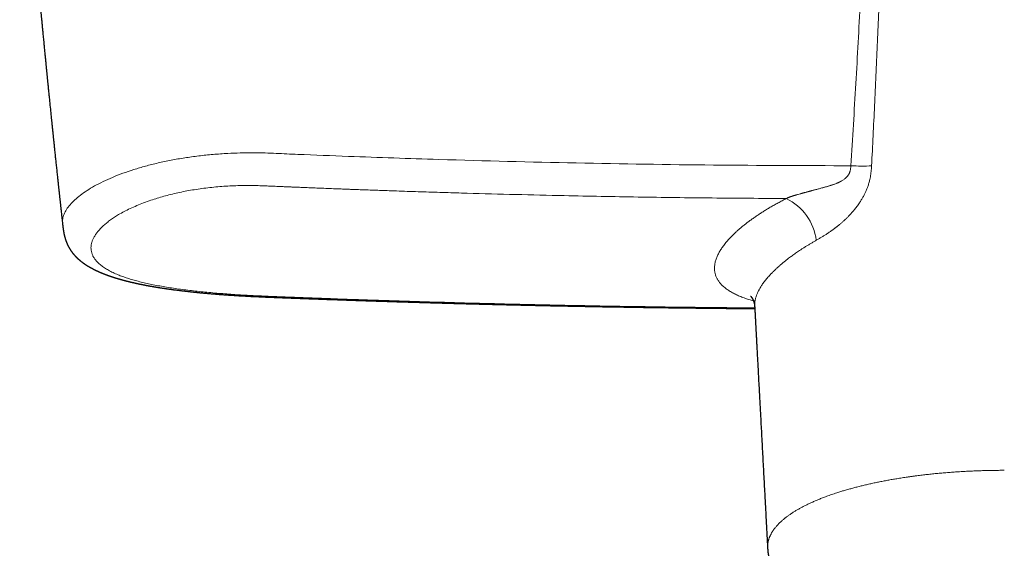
# Model space of a CAD drawing. Header units: millimetres. Extents: x 8 to 965, y 12 to 534.
# Tile 17 of 56: x 399 to 496, y 188 to 240. Entities that reach past the tile are written whole.
import ezdxf

# ---------------------------------------------------------------- set-up
doc = ezdxf.new("R2010")
doc.units = ezdxf.units.MM

msp = doc.modelspace()

# ---------------------------------------------------------------- linework, layer by layer
at = {"color": 252, "linetype": 'Continuous', "lineweight": 0}
for centre, radius, start, end in [((482.173, 243.498), 17.859, 266.35639, 272.91856), ((472.328, 217.64), 5.355, 7.47725, 63.83833)]:
    msp.add_arc(centre, radius, start, end, dxfattribs=at)
for points, knots in [([(482.796, 266.06), (482.744, 263.374), (482.638, 258.003), (482.348, 249.934), (481.979, 241.856), (481.541, 233.771), (481.206, 228.373), (481.038, 225.674)], [0, 0, 0, 0, 0.200035, 0.400028, 0.60001, 0.799997, 1, 1, 1, 1]), ([(484.448, 266.055), (484.439, 265.212), (484.42, 263.526), (484.379, 260.996), (484.331, 258.466), (484.273, 255.935), (484.208, 253.419), (484.136, 250.917), (484.057, 248.43), (483.972, 245.942), (483.874, 243.295), (483.764, 240.49), (483.64, 237.526), (483.509, 234.561), (483.372, 231.596), (483.23, 228.629), (483.132, 226.651), (483.082, 225.661)], [0, 0, 0, 0, 0.062774, 0.125538, 0.188292, 0.251037, 0.313774, 0.375385, 0.436989, 0.498587, 0.56018, 0.633498, 0.706811, 0.780117, 0.853417, 0.926711, 1, 1, 1, 1]), ([(403.464, 219.923), (403.458, 219.947), (403.423, 220.115), (403.462, 220.441), (403.586, 220.897), (403.829, 221.363), (404.178, 221.834), (404.636, 222.306), (405.193, 222.773), (405.844, 223.233), (406.589, 223.682), (407.431, 224.117), (408.364, 224.535), (409.375, 224.931), (410.458, 225.301), (411.615, 225.642), (412.844, 225.95), (414.133, 226.223), (415.47, 226.456), (416.848, 226.646), (418.266, 226.792), (419.638, 226.887), (420.949, 226.938), (422.175, 226.955), (423.357, 226.935), (424.474, 226.886), (425.542, 226.839), (427.909, 226.739), (432.895, 226.544), (442.032, 226.23), (454.011, 225.926), (467.523, 225.712), (476.533, 225.687), (481.038, 225.674)], [0, 0, 0, 0, 0.002807, 0.019288, 0.035873, 0.052508, 0.069168, 0.085838, 0.102461, 0.118972, 0.135427, 0.151966, 0.168604, 0.185192, 0.201645, 0.218102, 0.234706, 0.251362, 0.267895, 0.284334, 0.300855, 0.317453, 0.331318, 0.345174, 0.358586, 0.370759, 0.382507, 0.394255, 0.449831, 0.549045, 0.699367, 0.849688, 1, 1, 1, 1]), ([(481.038, 225.674), (481.035, 225.635), (481.03, 225.561), (481.019, 225.453), (481.006, 225.355), (480.99, 225.264), (480.975, 225.194), (480.962, 225.145), (480.953, 225.115), (480.944, 225.085), (480.933, 225.05), (480.919, 225.008), (480.902, 224.965), (480.884, 224.923), (480.868, 224.888), (480.853, 224.859), (480.842, 224.837), (480.83, 224.817), (480.817, 224.794), (480.794, 224.757), (480.756, 224.701), (480.709, 224.641), (480.662, 224.587), (480.621, 224.544), (480.577, 224.5), (480.529, 224.457), (480.461, 224.399), (480.368, 224.328), (480.251, 224.251), (480.165, 224.2), (480.117, 224.173), (480.105, 224.167), (480.093, 224.16), (480.08, 224.153), (480.068, 224.146), (480.055, 224.14), (480.042, 224.133), (480.024, 224.123), (479.997, 224.11), (479.958, 224.09), (479.908, 224.065), (479.847, 224.036), (479.794, 224.012), (479.753, 223.994), (479.726, 223.982), (479.699, 223.97), (479.67, 223.958), (479.639, 223.945), (479.609, 223.933), (479.55, 223.909), (479.471, 223.878), (479.372, 223.841), (479.282, 223.809), (479.194, 223.779), (479.111, 223.752), (479.029, 223.726), (478.944, 223.699), (478.85, 223.671), (478.748, 223.641), (478.644, 223.61), (478.538, 223.58), (478.434, 223.551), (478.338, 223.524), (478.273, 223.506), (478.238, 223.496), (478.228, 223.493), (478.218, 223.49), (478.207, 223.487), (478.197, 223.485), (478.131, 223.466), (478.012, 223.433), (477.843, 223.388), (477.684, 223.345), (477.536, 223.306), (477.4, 223.27), (477.275, 223.237), (477.162, 223.207), (477.059, 223.18), (476.974, 223.157), (476.904, 223.138), (476.849, 223.124), (476.795, 223.109), (476.758, 223.099), (476.735, 223.093), (476.73, 223.092), (476.724, 223.09), (476.719, 223.089), (476.714, 223.087), (476.704, 223.085), (476.658, 223.073), (476.582, 223.052), (476.484, 223.025), (476.399, 223.002), (476.327, 222.982), (476.271, 222.967), (476.229, 222.956), (476.2, 222.948), (476.179, 222.942), (476.161, 222.937), (476.141, 222.931), (476.116, 222.925), (476.092, 222.918), (476.002, 222.893), (475.879, 222.86), (475.759, 222.826), (475.705, 222.811), (475.686, 222.805), (475.666, 222.8), (475.648, 222.795), (475.623, 222.788), (475.589, 222.778), (475.543, 222.764), (475.495, 222.75), (475.447, 222.735), (475.399, 222.72), (475.353, 222.706), (475.311, 222.692), (475.273, 222.68), (475.236, 222.667), (475.195, 222.653), (475.153, 222.639), (475.112, 222.624), (475.074, 222.611), (475.031, 222.594), (474.977, 222.574), (474.912, 222.548), (474.842, 222.518), (474.766, 222.484), (474.716, 222.459), (474.689, 222.446)], [0, 0, 0, 0, 0.015115, 0.028971, 0.041708, 0.053467, 0.064397, 0.069257, 0.073014, 0.076518, 0.081165, 0.086893, 0.093657, 0.098789, 0.104398, 0.108347, 0.110903, 0.113845, 0.117177, 0.120889, 0.130745, 0.142618, 0.149994, 0.157615, 0.165495, 0.173646, 0.18208, 0.199469, 0.218059, 0.235502, 0.237273, 0.239054, 0.240846, 0.242648, 0.244462, 0.246285, 0.24812, 0.249965, 0.254075, 0.259645, 0.266705, 0.275291, 0.285447, 0.288971, 0.292657, 0.296505, 0.300518, 0.304698, 0.309045, 0.313125, 0.328925, 0.341463, 0.353721, 0.36568, 0.37693, 0.387292, 0.398734, 0.411267, 0.4249, 0.439474, 0.453149, 0.4674, 0.480808, 0.491895, 0.493296, 0.494687, 0.496065, 0.497432, 0.498787, 0.50013, 0.52403, 0.546628, 0.567878, 0.587745, 0.606198, 0.622923, 0.638244, 0.652146, 0.664619, 0.672995, 0.680566, 0.68733, 0.695021, 0.695796, 0.696553, 0.697293, 0.698015, 0.698719, 0.699405, 0.702131, 0.717365, 0.73087, 0.742641, 0.752667, 0.760939, 0.766021, 0.770092, 0.773147, 0.774519, 0.777951, 0.781386, 0.784826, 0.788269, 0.819205, 0.836696, 0.839457, 0.842221, 0.844988, 0.847759, 0.850186, 0.855631, 0.862356, 0.870377, 0.87672, 0.88371, 0.89136, 0.897369, 0.902928, 0.908518, 0.914143, 0.921936, 0.928131, 0.933622, 0.93964, 0.949184, 0.959899, 0.971864, 0.985185, 1, 1, 1, 1]), ([(483.082, 225.661), (483.077, 225.567), (483.066, 225.38), (483.038, 225.104), (483.003, 224.835), (482.959, 224.573), (482.912, 224.341), (482.864, 224.139), (482.817, 223.965), (482.767, 223.795), (482.712, 223.628), (482.653, 223.465), (482.59, 223.306), (482.524, 223.153), (482.456, 223.006), (482.386, 222.864), (482.312, 222.722), (482.235, 222.581), (482.154, 222.441), (482.07, 222.302), (481.982, 222.163), (481.879, 222.006), (481.759, 221.833), (481.621, 221.645), (481.507, 221.498), (481.42, 221.389), (481.361, 221.317), (481.302, 221.245), (481.242, 221.174), (481.181, 221.104), (481.082, 220.991), (480.943, 220.839), (480.763, 220.651), (480.578, 220.467), (480.388, 220.288), (480.187, 220.106), (479.976, 219.924), (479.811, 219.789), (479.703, 219.703), (479.652, 219.663), (479.601, 219.623), (479.55, 219.583), (479.498, 219.544), (479.446, 219.505), (479.332, 219.419), (479.154, 219.29), (478.911, 219.12), (478.663, 218.955), (478.411, 218.794), (478.155, 218.637), (477.896, 218.483), (477.725, 218.386), (477.638, 218.336)], [0, 0, 0, 0, 0.027834, 0.054926, 0.081318, 0.107053, 0.132179, 0.149781, 0.167118, 0.184209, 0.201075, 0.217739, 0.234222, 0.250549, 0.265729, 0.281014, 0.29642, 0.311958, 0.327641, 0.343481, 0.35949, 0.375679, 0.398502, 0.421552, 0.444856, 0.454087, 0.463363, 0.472686, 0.482057, 0.491477, 0.500948, 0.527493, 0.554295, 0.581384, 0.608789, 0.636538, 0.667492, 0.698928, 0.706055, 0.713208, 0.720388, 0.727594, 0.734828, 0.74209, 0.749379, 0.782836, 0.817039, 0.852012, 0.887777, 0.924352, 0.961756, 1, 1, 1, 1]), ([(474.689, 222.446), (472.255, 222.461), (467.392, 222.491), (460.107, 222.588), (453.66, 222.708), (448.049, 222.838), (444.503, 222.933), (442.195, 223.001), (441.123, 223.033), (440.052, 223.066), (438.981, 223.1), (437.911, 223.134), (436.841, 223.17), (435.634, 223.211), (434.274, 223.259), (433.154, 223.3), (432.412, 223.327), (432.061, 223.34), (431.707, 223.353), (431.351, 223.367), (430.968, 223.381), (430.554, 223.397), (430.008, 223.418), (429.372, 223.443), (428.669, 223.471), (428.015, 223.497), (427.43, 223.521), (426.912, 223.542), (426.559, 223.557), (426.332, 223.566), (426.222, 223.571), (426.114, 223.575), (426.009, 223.58), (425.907, 223.584), (425.795, 223.589), (425.66, 223.594), (425.485, 223.602), (425.268, 223.611), (425.008, 223.622), (424.711, 223.635), (424.402, 223.649), (424.072, 223.663), (423.749, 223.677), (423.44, 223.69), (423.158, 223.701), (422.868, 223.712), (422.552, 223.72), (422.22, 223.726), (421.891, 223.73), (421.564, 223.73), (421.239, 223.727), (420.754, 223.718), (420.111, 223.696), (419.313, 223.65), (418.523, 223.586), (417.745, 223.504), (416.981, 223.405), (416.235, 223.29), (415.505, 223.159), (414.792, 223.011), (414.097, 222.847), (413.424, 222.669), (412.773, 222.479), (412.104, 222.262), (411.424, 222.019), (410.744, 221.746), (410.106, 221.462), (409.512, 221.166), (408.997, 220.879), (408.55, 220.602), (408.164, 220.336), (407.811, 220.065), (407.492, 219.791), (407.208, 219.516), (406.959, 219.238), (406.745, 218.961), (406.569, 218.685), (406.431, 218.41), (406.33, 218.138), (406.268, 217.87), (406.246, 217.606), (406.263, 217.347), (406.319, 217.093), (406.414, 216.845), (406.547, 216.603), (406.717, 216.368), (406.938, 216.125), (407.219, 215.875), (407.567, 215.623), (407.967, 215.381), (408.415, 215.151), (408.884, 214.946), (409.363, 214.762), (409.846, 214.597), (410.359, 214.44), (410.902, 214.292), (411.473, 214.151), (412.071, 214.019), (412.695, 213.893), (413.343, 213.775), (414.014, 213.664), (414.707, 213.561), (415.419, 213.464), (416.15, 213.374), (416.897, 213.29), (417.658, 213.213), (418.43, 213.142), (419.213, 213.077), (420.007, 213.018), (420.758, 212.968), (421.452, 212.926), (421.971, 212.898), (422.372, 212.878), (422.587, 212.868), (422.734, 212.861), (422.805, 212.858), (422.878, 212.855), (422.951, 212.851), (423.025, 212.848), (423.101, 212.845), (423.211, 212.84), (423.368, 212.833), (423.586, 212.824), (423.843, 212.813), (424.162, 212.8), (424.549, 212.785), (425.008, 212.767), (425.38, 212.752), (425.626, 212.743), (425.71, 212.74), (425.758, 212.738), (425.798, 212.736), (425.876, 212.733), (426.005, 212.728), (426.184, 212.722), (426.395, 212.713), (426.635, 212.704), (426.845, 212.696), (427.006, 212.69), (427.104, 212.687), (427.192, 212.683), (427.278, 212.68), (427.452, 212.674), (427.701, 212.664), (428, 212.653), (428.259, 212.643), (428.49, 212.635), (428.673, 212.628), (428.809, 212.623), (428.898, 212.62), (428.988, 212.616), (429.077, 212.613), (429.153, 212.61), (429.217, 212.608), (429.279, 212.605), (429.359, 212.602), (429.461, 212.599), (429.586, 212.594), (429.733, 212.589), (429.903, 212.583), (430.091, 212.576), (430.534, 212.56), (431.218, 212.536), (432.134, 212.504), (433.031, 212.474), (433.909, 212.444), (434.766, 212.416), (437.964, 212.313), (443.509, 212.15), (451.408, 211.961), (459.305, 211.816), (466.03, 211.722), (470.121, 211.693), (471.581, 211.683)], [0, 0, 0, 0, 0.047297, 0.094486, 0.141569, 0.172586, 0.203557, 0.210503, 0.217447, 0.224389, 0.231328, 0.238265, 0.2452, 0.252133, 0.26174, 0.271641, 0.273904, 0.276181, 0.278474, 0.280781, 0.283103, 0.285916, 0.288843, 0.293718, 0.298277, 0.302521, 0.306449, 0.309644, 0.312595, 0.313327, 0.314043, 0.314742, 0.315424, 0.316089, 0.316738, 0.317592, 0.318723, 0.320131, 0.321816, 0.323778, 0.325908, 0.327839, 0.330191, 0.332195, 0.333849, 0.335672, 0.33784, 0.339995, 0.342137, 0.344268, 0.346389, 0.348499, 0.353783, 0.35908, 0.364401, 0.369713, 0.375014, 0.380316, 0.385595, 0.390911, 0.396276, 0.401608, 0.406958, 0.41234, 0.418783, 0.425226, 0.431688, 0.438128, 0.444544, 0.449894, 0.455278, 0.460706, 0.466133, 0.471571, 0.47703, 0.482508, 0.487974, 0.493436, 0.498938, 0.504405, 0.509848, 0.515293, 0.520741, 0.526206, 0.53164, 0.537069, 0.542505, 0.549014, 0.555504, 0.562004, 0.568484, 0.574941, 0.580315, 0.585689, 0.591076, 0.59644, 0.601796, 0.607154, 0.612514, 0.617855, 0.62319, 0.628548, 0.63388, 0.639198, 0.644532, 0.649835, 0.655121, 0.660401, 0.665689, 0.670996, 0.675257, 0.679327, 0.681129, 0.68307, 0.683525, 0.683987, 0.684456, 0.684932, 0.685415, 0.685905, 0.686403, 0.687553, 0.688963, 0.690633, 0.692562, 0.695173, 0.698146, 0.701481, 0.702422, 0.702933, 0.703104, 0.70336, 0.703701, 0.704619, 0.705866, 0.707182, 0.708734, 0.710522, 0.711272, 0.711856, 0.712428, 0.712986, 0.713532, 0.715809, 0.717828, 0.719351, 0.720838, 0.722321, 0.722903, 0.723484, 0.724065, 0.724645, 0.725224, 0.725531, 0.725902, 0.72642, 0.727083, 0.727892, 0.728848, 0.72995, 0.731198, 0.73249, 0.738559, 0.744499, 0.750312, 0.755997, 0.761554, 0.766983, 0.818167, 0.869336, 0.920493, 0.971642, 1, 1, 1, 1]), ([(474.689, 222.446), (474.551, 222.374), (474.275, 222.232), (473.874, 222.016), (473.485, 221.799), (473.107, 221.581), (472.743, 221.363), (472.393, 221.146), (472.057, 220.93), (471.731, 220.712), (471.414, 220.492), (471.106, 220.27), (470.809, 220.046), (470.523, 219.822), (470.25, 219.597), (469.99, 219.373), (469.741, 219.15), (469.518, 218.939), (469.319, 218.741), (469.141, 218.556), (468.973, 218.372), (468.815, 218.19), (468.666, 218.009), (468.53, 217.833), (468.406, 217.662), (468.293, 217.495), (468.188, 217.33), (468.092, 217.166), (468.001, 216.997), (467.917, 216.823), (467.841, 216.645), (467.776, 216.47), (467.722, 216.297), (467.68, 216.126), (467.648, 215.957), (467.628, 215.791), (467.619, 215.63), (467.621, 215.474), (467.633, 215.323), (467.655, 215.175), (467.687, 215.03), (467.73, 214.887), (467.782, 214.749), (467.843, 214.617), (467.911, 214.489), (467.989, 214.364), (468.075, 214.241), (468.173, 214.117), (468.285, 213.991), (468.411, 213.864), (468.547, 213.741), (468.694, 213.62), (468.852, 213.503), (469.021, 213.388), (469.2, 213.277), (469.386, 213.17), (469.578, 213.069), (469.776, 212.972), (469.983, 212.878), (470.198, 212.787), (470.422, 212.7), (470.651, 212.616), (470.882, 212.537), (471.118, 212.462), (471.311, 212.403), (471.427, 212.371), (471.46, 212.361)], [0, 0, 0, 0, 0.018224, 0.036377, 0.054466, 0.072502, 0.090491, 0.108123, 0.125727, 0.143312, 0.16101, 0.179053, 0.197084, 0.215112, 0.233147, 0.251198, 0.269273, 0.287382, 0.30255, 0.317673, 0.332755, 0.347803, 0.362821, 0.377816, 0.391937, 0.406047, 0.42015, 0.434273, 0.448461, 0.46427, 0.480059, 0.495835, 0.511603, 0.527372, 0.543147, 0.558935, 0.574743, 0.589742, 0.604733, 0.619721, 0.634712, 0.649712, 0.664728, 0.678905, 0.693105, 0.707334, 0.72156, 0.735666, 0.7514, 0.767131, 0.782867, 0.798613, 0.814375, 0.830161, 0.845976, 0.861826, 0.876866, 0.891888, 0.906899, 0.921903, 0.936905, 0.951912, 0.966069, 0.980238, 0.994424, 1, 1, 1, 1]), ([(477.638, 218.336), (477.543, 218.283), (477.357, 218.177), (477.086, 218.019), (476.827, 217.862), (476.578, 217.709), (476.339, 217.557), (476.111, 217.409), (475.898, 217.267), (475.7, 217.132), (475.516, 217.003), (475.339, 216.877), (475.168, 216.751), (474.997, 216.624), (474.797, 216.471), (474.571, 216.293), (474.324, 216.09), (474.084, 215.886), (473.861, 215.687), (473.654, 215.496), (473.514, 215.362), (473.427, 215.276), (473.391, 215.24), (473.355, 215.203), (473.319, 215.167), (473.283, 215.13), (473.248, 215.094), (473.213, 215.057), (473.138, 214.979), (473.026, 214.858), (472.88, 214.694), (472.741, 214.53), (472.607, 214.364), (472.479, 214.197), (472.363, 214.037), (472.258, 213.882), (472.163, 213.734), (472.097, 213.623), (472.054, 213.547), (472.032, 213.508), (472.01, 213.469), (471.991, 213.433), (471.968, 213.39), (471.942, 213.339), (471.904, 213.262), (471.86, 213.168), (471.811, 213.057), (471.766, 212.944), (471.724, 212.828), (471.686, 212.71), (471.653, 212.591), (471.625, 212.474), (471.603, 212.357), (471.586, 212.239), (471.574, 212.12), (471.569, 212.001), (471.569, 211.908), (471.572, 211.856), (471.573, 211.843)], [0, 0, 0, 0, 0.024191, 0.047903, 0.071137, 0.09389, 0.116164, 0.137958, 0.159273, 0.178391, 0.197107, 0.215422, 0.233338, 0.251616, 0.270769, 0.299737, 0.329056, 0.358738, 0.388775, 0.415494, 0.442474, 0.447804, 0.453143, 0.458493, 0.463851, 0.46922, 0.474598, 0.479985, 0.485382, 0.50939, 0.533736, 0.558415, 0.583419, 0.608743, 0.63438, 0.657193, 0.680238, 0.703509, 0.70969, 0.715886, 0.722097, 0.728305, 0.733159, 0.742851, 0.752748, 0.770269, 0.788393, 0.807113, 0.826421, 0.846312, 0.866778, 0.886592, 0.906903, 0.927703, 0.948983, 0.970736, 0.992508, 1, 1, 1, 1]), ([(472.848, 188.007), (472.848, 188.015), (472.846, 188.041), (472.845, 188.077), (472.844, 188.106), (472.844, 188.117), (472.844, 188.12), (472.844, 188.123), (472.844, 188.127), (472.844, 188.13), (472.844, 188.143), (472.844, 188.165), (472.845, 188.2), (472.846, 188.238), (472.848, 188.28), (472.851, 188.325), (472.855, 188.375), (472.861, 188.428), (472.868, 188.483), (472.877, 188.541), (472.888, 188.602), (472.901, 188.665), (472.917, 188.733), (472.935, 188.803), (472.956, 188.878), (472.981, 188.955), (473.011, 189.038), (473.045, 189.125), (473.084, 189.218), (473.13, 189.315), (473.181, 189.415), (473.239, 189.52), (473.3, 189.622), (473.365, 189.723), (473.433, 189.822), (473.507, 189.923), (473.588, 190.028), (473.676, 190.135), (473.772, 190.244), (473.877, 190.358), (473.991, 190.475), (474.116, 190.596), (474.235, 190.704), (474.346, 190.801), (474.441, 190.881), (474.52, 190.945), (474.567, 190.983), (474.585, 190.997), (474.592, 191.002), (474.598, 191.008), (474.605, 191.013), (474.68, 191.072), (474.828, 191.184), (475.06, 191.349), (475.305, 191.512), (475.564, 191.675), (475.834, 191.835), (476.116, 191.993), (476.409, 192.148), (476.715, 192.302), (477.033, 192.454), (477.364, 192.603), (477.707, 192.751), (478.063, 192.896), (478.384, 193.021), (478.668, 193.127), (478.909, 193.214), (479.155, 193.3), (479.405, 193.385), (479.699, 193.482), (480.039, 193.59), (480.427, 193.708), (480.824, 193.822), (481.228, 193.934), (481.637, 194.042), (482.05, 194.146), (482.467, 194.246), (482.891, 194.343), (483.322, 194.438), (483.762, 194.53), (484.21, 194.618), (484.662, 194.704), (485.119, 194.785), (485.595, 194.866), (486.09, 194.946), (486.473, 195.003), (486.723, 195.04), (486.839, 195.056), (486.956, 195.073), (487.072, 195.089), (487.189, 195.105), (487.306, 195.12), (487.55, 195.153), (487.924, 195.2), (488.434, 195.261), (488.951, 195.318), (489.476, 195.371), (490.005, 195.42), (490.537, 195.465), (491.072, 195.506), (491.612, 195.542), (492.161, 195.575), (492.717, 195.604), (493.282, 195.629), (493.85, 195.65), (494.421, 195.665), (494.993, 195.677), (495.568, 195.684), (495.951, 195.685), (496.143, 195.685)], [0, 0, 0, 0, 0.001794, 0.006669, 0.008809, 0.009089, 0.009369, 0.009649, 0.009929, 0.010208, 0.010488, 0.013057, 0.015932, 0.019115, 0.022608, 0.026414, 0.030534, 0.03497, 0.039725, 0.044492, 0.049546, 0.054889, 0.060524, 0.066454, 0.07268, 0.079206, 0.086034, 0.093515, 0.101334, 0.109495, 0.118002, 0.126857, 0.136064, 0.144238, 0.152676, 0.16138, 0.17035, 0.17959, 0.189102, 0.198887, 0.209219, 0.219843, 0.23076, 0.238126, 0.245622, 0.252325, 0.255306, 0.255776, 0.256247, 0.256718, 0.257189, 0.257662, 0.272661, 0.287748, 0.302917, 0.318166, 0.333489, 0.348609, 0.363797, 0.379047, 0.394355, 0.409719, 0.425132, 0.440591, 0.456092, 0.465854, 0.47563, 0.485418, 0.495216, 0.505025, 0.519399, 0.533769, 0.548134, 0.562487, 0.576827, 0.590893, 0.604939, 0.618961, 0.632955, 0.647172, 0.661354, 0.675497, 0.689597, 0.703652, 0.719056, 0.734397, 0.737832, 0.741263, 0.744691, 0.748115, 0.751536, 0.754953, 0.758366, 0.77291, 0.787567, 0.802331, 0.817195, 0.832153, 0.846928, 0.861781, 0.876704, 0.891692, 0.907044, 0.922449, 0.937899, 0.953386, 0.968904, 0.984444, 1, 1, 1, 1])]:
    msp.add_open_spline(points, degree=3, knots=knots, dxfattribs=at)
at = {"color": 7, "linetype": 'Continuous', "lineweight": 30}
for points, knots in [([(399.236, 265.299), (399.243, 265.211), (399.265, 264.921), (399.302, 264.433), (399.347, 263.841), (399.392, 263.259), (399.436, 262.687), (399.481, 262.108), (399.527, 261.522), (399.574, 260.929), (399.62, 260.35), (399.665, 259.783), (399.71, 259.228), (399.753, 258.687), (399.796, 258.158), (399.838, 257.642), (399.879, 257.138), (399.919, 256.65), (399.958, 256.178), (399.996, 255.721), (400.033, 255.276), (400.069, 254.841), (400.105, 254.415), (400.14, 254), (400.174, 253.598), (400.207, 253.208), (400.239, 252.833), (400.27, 252.473), (400.299, 252.127), (400.328, 251.792), (400.356, 251.468), (400.383, 251.153), (400.41, 250.849), (400.435, 250.557), (400.459, 250.277), (400.483, 250.01), (400.505, 249.755), (400.526, 249.512), (400.546, 249.282), (400.566, 249.065), (400.584, 248.859), (400.601, 248.66), (400.617, 248.487), (400.63, 248.334), (400.642, 248.203), (400.654, 248.069), (400.666, 247.931), (400.679, 247.785), (400.693, 247.629), (400.708, 247.462), (400.724, 247.285), (400.74, 247.101), (400.757, 246.909), (400.775, 246.71), (400.795, 246.49), (400.817, 246.25), (400.84, 245.991), (400.864, 245.73), (400.889, 245.445), (400.917, 245.137), (400.947, 244.808), (400.977, 244.483), (401.007, 244.161), (401.036, 243.84), (401.066, 243.515), (401.098, 243.17), (401.132, 242.805), (401.168, 242.419), (401.205, 242.023), (401.243, 241.616), (401.28, 241.225), (401.315, 240.85), (401.349, 240.492), (401.383, 240.127), (401.419, 239.755), (401.455, 239.376), (401.492, 238.991), (401.526, 238.634), (401.557, 238.311), (401.584, 238.028), (401.61, 237.758), (401.635, 237.5), (401.659, 237.255), (401.682, 237.022), (401.703, 236.802), (401.723, 236.594), (401.742, 236.399), (401.76, 236.217), (401.777, 236.047), (401.792, 235.89), (401.806, 235.745), (401.819, 235.621), (401.829, 235.516), (401.838, 235.429), (401.846, 235.347), (401.853, 235.267), (401.862, 235.185), (401.87, 235.098), (401.879, 235.006), (401.889, 234.91), (401.899, 234.807), (401.91, 234.695), (401.922, 234.574), (401.935, 234.443), (401.949, 234.303), (401.964, 234.154), (401.979, 233.996), (401.996, 233.827), (402.014, 233.647), (402.033, 233.456), (402.053, 233.254), (402.074, 233.045), (402.096, 232.831), (402.118, 232.616), (402.158, 232.218), (402.216, 231.638), (402.291, 230.903), (402.345, 230.377), (402.377, 230.063), (402.39, 229.937), (402.402, 229.82), (402.413, 229.707), (402.424, 229.601), (402.435, 229.503), (402.443, 229.417), (402.45, 229.349), (402.456, 229.296), (402.46, 229.253), (402.465, 229.21), (402.47, 229.155), (402.478, 229.084), (402.487, 228.994), (402.498, 228.892), (402.509, 228.777), (402.522, 228.659), (402.534, 228.537), (402.547, 228.413), (402.561, 228.281), (402.575, 228.141), (402.591, 227.995), (402.613, 227.781), (402.642, 227.504), (402.683, 227.106), (402.73, 226.66), (402.782, 226.165), (402.827, 225.746), (402.863, 225.401), (402.892, 225.13), (402.92, 224.868), (402.945, 224.63), (402.968, 224.415), (402.989, 224.222), (403.009, 224.037), (403.028, 223.861), (403.046, 223.694), (403.062, 223.544), (403.076, 223.409), (403.089, 223.29), (403.099, 223.198), (403.106, 223.128), (403.112, 223.074), (403.119, 223.014), (403.126, 222.944), (403.135, 222.863), (403.145, 222.771), (403.156, 222.666), (403.169, 222.551), (403.182, 222.425), (403.197, 222.288), (403.213, 222.144), (403.229, 221.993), (403.246, 221.836), (403.265, 221.668), (403.284, 221.492), (403.305, 221.298), (403.328, 221.086), (403.353, 220.856), (403.38, 220.614), (403.408, 220.36), (403.433, 220.127), (403.45, 219.979), (403.456, 219.92)], [0, 0, 0, 0, 0.005859, 0.019135, 0.032179, 0.044993, 0.057577, 0.069929, 0.083251, 0.096293, 0.109056, 0.121539, 0.133743, 0.145667, 0.157311, 0.168676, 0.179761, 0.190566, 0.200905, 0.210975, 0.220774, 0.230303, 0.239727, 0.248872, 0.257735, 0.266319, 0.274622, 0.282507, 0.290132, 0.297495, 0.304597, 0.311574, 0.31828, 0.324714, 0.330875, 0.336764, 0.342382, 0.347727, 0.352789, 0.35758, 0.362099, 0.366384, 0.370695, 0.373562, 0.376462, 0.379396, 0.382387, 0.385588, 0.389031, 0.392717, 0.396625, 0.400696, 0.404926, 0.409315, 0.413862, 0.419425, 0.425193, 0.430969, 0.43669, 0.444039, 0.451297, 0.458464, 0.46554, 0.47255, 0.479701, 0.487037, 0.49532, 0.503827, 0.512558, 0.521513, 0.530691, 0.538429, 0.54632, 0.554363, 0.562558, 0.570906, 0.579406, 0.588003, 0.594519, 0.600757, 0.606719, 0.612404, 0.617812, 0.622942, 0.627795, 0.632371, 0.636669, 0.640691, 0.644434, 0.647901, 0.65109, 0.654002, 0.656095, 0.658017, 0.659768, 0.661494, 0.663315, 0.665233, 0.667245, 0.669349, 0.671595, 0.67406, 0.676744, 0.679649, 0.682716, 0.685995, 0.689487, 0.69319, 0.697188, 0.701407, 0.705847, 0.710506, 0.715255, 0.720013, 0.72478, 0.741543, 0.758424, 0.773377, 0.776323, 0.779129, 0.781718, 0.784088, 0.786553, 0.788727, 0.790611, 0.792203, 0.793251, 0.794124, 0.795026, 0.796061, 0.797771, 0.799753, 0.802006, 0.80453, 0.807327, 0.809865, 0.812591, 0.815506, 0.81861, 0.821872, 0.825135, 0.832749, 0.840253, 0.851411, 0.862315, 0.872965, 0.879122, 0.885154, 0.89093, 0.896437, 0.900899, 0.905169, 0.909245, 0.913128, 0.916814, 0.920261, 0.923084, 0.925712, 0.928143, 0.929221, 0.930345, 0.931673, 0.933209, 0.934953, 0.937029, 0.939339, 0.941883, 0.94466, 0.947671, 0.950916, 0.954189, 0.95767, 0.961359, 0.965256, 0.969361, 0.974187, 0.979272, 0.984617, 0.99022, 0.996083, 1, 1, 1, 1]), ([(403.456, 219.922), (403.458, 219.906), (403.461, 219.875), (403.466, 219.833), (403.47, 219.796), (403.473, 219.766), (403.476, 219.743), (403.478, 219.724), (403.481, 219.7), (403.484, 219.671), (403.488, 219.638), (403.492, 219.608), (403.496, 219.577), (403.501, 219.542), (403.505, 219.506), (403.51, 219.473), (403.513, 219.448), (403.517, 219.426), (403.52, 219.399), (403.525, 219.367), (403.53, 219.334), (403.535, 219.303), (403.539, 219.275), (403.544, 219.249), (403.547, 219.227), (403.551, 219.204), (403.556, 219.176), (403.562, 219.142), (403.568, 219.11), (403.573, 219.083), (403.578, 219.058), (403.584, 219.03), (403.591, 218.993), (403.6, 218.95), (403.61, 218.906), (403.618, 218.867), (403.626, 218.836), (403.632, 218.809), (403.638, 218.783), (403.646, 218.753), (403.655, 218.718), (403.667, 218.673), (403.68, 218.623), (403.695, 218.572), (403.708, 218.527), (403.72, 218.488), (403.732, 218.45), (403.744, 218.412), (403.757, 218.37), (403.773, 218.324), (403.791, 218.275), (403.809, 218.225), (403.827, 218.178), (403.845, 218.133), (403.862, 218.089), (403.883, 218.038), (403.908, 217.98), (403.937, 217.916), (403.967, 217.853), (403.993, 217.8), (404.015, 217.756), (404.035, 217.719), (404.056, 217.679), (404.079, 217.637), (404.104, 217.592), (404.128, 217.551), (404.149, 217.515), (404.166, 217.487), (404.182, 217.462), (404.197, 217.437), (404.213, 217.412), (404.231, 217.385), (404.25, 217.356), (404.273, 217.322), (404.297, 217.286), (404.323, 217.25), (404.345, 217.219), (404.364, 217.192), (404.382, 217.168), (404.399, 217.145), (404.416, 217.122), (404.438, 217.095), (404.462, 217.064), (404.488, 217.032), (404.512, 217.002), (404.532, 216.978), (404.55, 216.956), (404.567, 216.937), (404.585, 216.915), (404.606, 216.892), (404.627, 216.868), (404.647, 216.846), (404.664, 216.826), (404.68, 216.809), (404.696, 216.792), (404.711, 216.776), (404.728, 216.759), (404.745, 216.74), (404.763, 216.722), (404.779, 216.705), (404.793, 216.691), (404.805, 216.679), (404.817, 216.667), (404.829, 216.656), (404.841, 216.643), (404.856, 216.629), (404.872, 216.613), (404.89, 216.596), (404.907, 216.579), (404.924, 216.564), (404.938, 216.551), (404.953, 216.537), (404.971, 216.52), (404.993, 216.5), (405.017, 216.478), (405.042, 216.457), (405.064, 216.437), (405.082, 216.422), (405.097, 216.408), (405.114, 216.394), (405.133, 216.378), (405.154, 216.36), (405.175, 216.343), (405.192, 216.329), (405.207, 216.317), (405.22, 216.306), (405.236, 216.293), (405.256, 216.277), (405.281, 216.257), (405.305, 216.238), (405.329, 216.22), (405.349, 216.204), (405.369, 216.189), (405.386, 216.177), (405.4, 216.166), (405.415, 216.155), (405.434, 216.141), (405.456, 216.125), (405.478, 216.109), (405.498, 216.094), (405.515, 216.082), (405.53, 216.072), (405.545, 216.061), (405.562, 216.049), (405.581, 216.036), (405.602, 216.021), (405.624, 216.006), (405.645, 215.992), (405.667, 215.977), (405.687, 215.963), (405.706, 215.951), (405.721, 215.941), (405.736, 215.931), (405.753, 215.92), (405.775, 215.906), (405.799, 215.89), (405.827, 215.873), (405.854, 215.856), (405.88, 215.839), (405.904, 215.824), (405.929, 215.809), (405.956, 215.793), (405.988, 215.773), (406.025, 215.751), (406.065, 215.728), (406.1, 215.707), (406.131, 215.69), (406.159, 215.674), (406.187, 215.658), (406.217, 215.641), (406.247, 215.624), (406.278, 215.607), (406.314, 215.588), (406.356, 215.565), (406.401, 215.541), (406.444, 215.519), (406.483, 215.498), (406.522, 215.478), (406.56, 215.459), (406.596, 215.441), (406.629, 215.425), (406.665, 215.407), (406.702, 215.389), (406.739, 215.371), (406.774, 215.355), (406.806, 215.34), (406.836, 215.325), (406.867, 215.311), (406.899, 215.296), (406.935, 215.28), (406.969, 215.265), (406.998, 215.251), (407.022, 215.241), (407.044, 215.231), (407.065, 215.222), (407.087, 215.212), (407.112, 215.201), (407.148, 215.185), (407.191, 215.167), (407.238, 215.147), (407.278, 215.13), (407.313, 215.116), (407.343, 215.103), (407.371, 215.092), (407.398, 215.081), (407.43, 215.068), (407.468, 215.052), (407.513, 215.035), (407.56, 215.016), (407.609, 214.997), (407.658, 214.978), (407.704, 214.96), (407.747, 214.944), (407.786, 214.93), (407.821, 214.917), (407.856, 214.904), (407.894, 214.89), (407.941, 214.873), (407.996, 214.853), (408.055, 214.832), (408.114, 214.812), (408.17, 214.793), (408.224, 214.774), (408.276, 214.757), (408.327, 214.74), (408.379, 214.722), (408.433, 214.705), (408.487, 214.687), (408.536, 214.672), (408.576, 214.659), (408.609, 214.649), (408.636, 214.64), (408.663, 214.632), (408.692, 214.623), (408.725, 214.613), (408.764, 214.601), (408.81, 214.587), (408.865, 214.57), (408.925, 214.553), (408.987, 214.534), (409.046, 214.517), (409.099, 214.502), (409.148, 214.488), (409.194, 214.475), (409.239, 214.463), (409.286, 214.45), (409.335, 214.436), (409.39, 214.421), (409.45, 214.405), (409.509, 214.389), (409.564, 214.374), (409.614, 214.361), (409.656, 214.35), (409.691, 214.341), (409.719, 214.334), (409.746, 214.327), (409.778, 214.319), (409.816, 214.309), (409.856, 214.299), (409.897, 214.289), (409.936, 214.279), (409.976, 214.27), (410.016, 214.26), (410.052, 214.251), (410.085, 214.243), (410.113, 214.236), (410.141, 214.229), (410.171, 214.222), (410.205, 214.214), (410.244, 214.205), (410.287, 214.195), (410.332, 214.184), (410.381, 214.173), (410.431, 214.161), (410.482, 214.15), (410.528, 214.139), (410.57, 214.13), (410.622, 214.118), (410.692, 214.103), (410.779, 214.084), (410.858, 214.067), (410.926, 214.053), (410.98, 214.041), (411.031, 214.03), (411.079, 214.02), (411.129, 214.01), (411.184, 213.999), (411.247, 213.986), (411.316, 213.972), (411.386, 213.958), (411.455, 213.944), (411.518, 213.932), (411.575, 213.921), (411.625, 213.911), (411.674, 213.902), (411.725, 213.892), (411.782, 213.882), (411.857, 213.868), (411.95, 213.851), (412.059, 213.831), (412.172, 213.811), (412.287, 213.79), (412.392, 213.772), (412.484, 213.756), (412.558, 213.744), (412.627, 213.732), (412.686, 213.722), (412.738, 213.714), (412.778, 213.707), (412.809, 213.702), (412.834, 213.698), (412.86, 213.694), (412.892, 213.689), (412.93, 213.683), (412.972, 213.676), (413.016, 213.669), (413.077, 213.659), (413.157, 213.647), (413.256, 213.632), (413.352, 213.617), (413.448, 213.603), (413.542, 213.589), (413.642, 213.574), (413.747, 213.559), (413.858, 213.543), (413.957, 213.529), (414.04, 213.518), (414.103, 213.509), (414.158, 213.501), (414.204, 213.495), (414.242, 213.49), (414.271, 213.486), (414.297, 213.483), (414.325, 213.479), (414.362, 213.474), (414.408, 213.468), (414.462, 213.461), (414.526, 213.452), (414.632, 213.439), (414.78, 213.42), (414.953, 213.398), (415.114, 213.378), (415.262, 213.361), (415.412, 213.343), (415.563, 213.326), (415.713, 213.309), (415.842, 213.294), (415.95, 213.282), (416.039, 213.273), (416.124, 213.263), (416.205, 213.255), (416.282, 213.247), (416.353, 213.239), (416.411, 213.233), (416.455, 213.229), (416.488, 213.225), (416.521, 213.222), (416.558, 213.218), (416.604, 213.213), (416.66, 213.208), (416.729, 213.201), (416.808, 213.193), (416.894, 213.185), (416.98, 213.176), (417.065, 213.168), (417.247, 213.151), (417.523, 213.125), (417.892, 213.092), (418.253, 213.062), (418.538, 213.038), (418.746, 213.022), (418.878, 213.012), (419.003, 213.002), (419.119, 212.994), (419.226, 212.986), (419.323, 212.978), (419.411, 212.972), (419.489, 212.967), (419.556, 212.962), (419.613, 212.958), (419.66, 212.955), (419.697, 212.952), (419.724, 212.95), (419.746, 212.948), (419.775, 212.947), (419.819, 212.944), (419.875, 212.94), (419.937, 212.935), (419.998, 212.931), (420.057, 212.927), (420.145, 212.922), (420.258, 212.914), (420.397, 212.905), (420.531, 212.897), (420.665, 212.889), (420.8, 212.88), (420.935, 212.872), (421.151, 212.86), (421.45, 212.843), (421.808, 212.824), (422.145, 212.807), (422.461, 212.791), (422.779, 212.777), (423.061, 212.764), (423.312, 212.754), (423.535, 212.744), (423.771, 212.735), (424.019, 212.725), (424.265, 212.715), (424.507, 212.706), (424.743, 212.697), (424.99, 212.687), (425.246, 212.677), (425.512, 212.667), (425.806, 212.656), (426.128, 212.643), (426.481, 212.63), (426.847, 212.616), (427.216, 212.602), (427.589, 212.588), (427.964, 212.574), (428.351, 212.56), (428.75, 212.546), (429.161, 212.531), (429.583, 212.516), (430.032, 212.5), (430.509, 212.483), (431.014, 212.465), (431.533, 212.447), (432.066, 212.429), (432.613, 212.41), (433.175, 212.391), (433.751, 212.372), (434.341, 212.353), (434.945, 212.334), (435.56, 212.314), (436.184, 212.294), (436.819, 212.275), (437.468, 212.255), (438.109, 212.235), (438.741, 212.217), (439.365, 212.198), (440, 212.18), (440.646, 212.162), (441.304, 212.143), (441.973, 212.125), (442.653, 212.106), (443.355, 212.088), (444.08, 212.069), (444.829, 212.049), (445.59, 212.03), (446.363, 212.011), (447.149, 211.992), (447.947, 211.973), (448.757, 211.955), (449.58, 211.936), (450.415, 211.918), (451.262, 211.9), (452.122, 211.882), (452.977, 211.865), (453.827, 211.848), (454.672, 211.832), (455.527, 211.816), (456.394, 211.801), (457.289, 211.785), (458.214, 211.77), (459.169, 211.754), (460.136, 211.739), (461.116, 211.725), (462.108, 211.711), (463.092, 211.698), (464.07, 211.685), (465.039, 211.673), (466.019, 211.662), (467.01, 211.651), (468.012, 211.641), (469.025, 211.631), (470.049, 211.622), (470.904, 211.615), (471.417, 211.611), (471.585, 211.61)], [0, 0, 0, 0, 0.000644, 0.001191, 0.001642, 0.002073, 0.002351, 0.002552, 0.002799, 0.003271, 0.003715, 0.004092, 0.004483, 0.004969, 0.005524, 0.005979, 0.006304, 0.006569, 0.006953, 0.007456, 0.007959, 0.008385, 0.00883, 0.009209, 0.009539, 0.009838, 0.010278, 0.01086, 0.011397, 0.011801, 0.012143, 0.012607, 0.013178, 0.013969, 0.014745, 0.015406, 0.01593, 0.016369, 0.016812, 0.017313, 0.017957, 0.018681, 0.019766, 0.020728, 0.021557, 0.022303, 0.023027, 0.023759, 0.024578, 0.025487, 0.026571, 0.027627, 0.02862, 0.029577, 0.03053, 0.03148, 0.032967, 0.034449, 0.035926, 0.037366, 0.03826, 0.039169, 0.040145, 0.041226, 0.042421, 0.043614, 0.044476, 0.045212, 0.045872, 0.046547, 0.047233, 0.047918, 0.048786, 0.049716, 0.05078, 0.051886, 0.052881, 0.053599, 0.054269, 0.054924, 0.05559, 0.056353, 0.057424, 0.058441, 0.059371, 0.060181, 0.060771, 0.061381, 0.06205, 0.062863, 0.06366, 0.064407, 0.065036, 0.06558, 0.06612, 0.066695, 0.067243, 0.067878, 0.068549, 0.069127, 0.069607, 0.069988, 0.070394, 0.070805, 0.071219, 0.071699, 0.072312, 0.072887, 0.073514, 0.074068, 0.074536, 0.074923, 0.07558, 0.076336, 0.07714, 0.077956, 0.078746, 0.079272, 0.079719, 0.080234, 0.080864, 0.0816, 0.082277, 0.082819, 0.083228, 0.083619, 0.084062, 0.084721, 0.085478, 0.086348, 0.08696, 0.087617, 0.08823, 0.088738, 0.089141, 0.089532, 0.090093, 0.090766, 0.091487, 0.092088, 0.092567, 0.092947, 0.093378, 0.093874, 0.094436, 0.09505, 0.095705, 0.096291, 0.096906, 0.097522, 0.098044, 0.098462, 0.098811, 0.099306, 0.099911, 0.100624, 0.10137, 0.102168, 0.10287, 0.103488, 0.104146, 0.104876, 0.105649, 0.106772, 0.107843, 0.10879, 0.109585, 0.110221, 0.110982, 0.111796, 0.112544, 0.113315, 0.114187, 0.115278, 0.116511, 0.11757, 0.118485, 0.119461, 0.120475, 0.121303, 0.122071, 0.12292, 0.123866, 0.124789, 0.125605, 0.126336, 0.12706, 0.127785, 0.128517, 0.129348, 0.130301, 0.130865, 0.131404, 0.131918, 0.132406, 0.132883, 0.133446, 0.134113, 0.135334, 0.136394, 0.137293, 0.138042, 0.138717, 0.139334, 0.139893, 0.140538, 0.141391, 0.142389, 0.143449, 0.144534, 0.145612, 0.146589, 0.147513, 0.148351, 0.14907, 0.149726, 0.150549, 0.15148, 0.152648, 0.153984, 0.155178, 0.156287, 0.15741, 0.158441, 0.159461, 0.160491, 0.161599, 0.162709, 0.16371, 0.164469, 0.165104, 0.165613, 0.166108, 0.166676, 0.167315, 0.168029, 0.168941, 0.169999, 0.171201, 0.172413, 0.173563, 0.174541, 0.175449, 0.176296, 0.177139, 0.177996, 0.178897, 0.179907, 0.181077, 0.182169, 0.183178, 0.184101, 0.184909, 0.185488, 0.185982, 0.186428, 0.18699, 0.187688, 0.188492, 0.189158, 0.189852, 0.190574, 0.191319, 0.191979, 0.192518, 0.193024, 0.193474, 0.194, 0.194602, 0.19528, 0.196033, 0.196859, 0.197681, 0.198565, 0.199481, 0.200289, 0.200969, 0.201616, 0.203011, 0.204523, 0.20608, 0.207014, 0.207954, 0.208814, 0.20957, 0.210401, 0.21128, 0.212336, 0.21353, 0.214702, 0.215832, 0.216913, 0.21781, 0.218611, 0.219356, 0.220184, 0.221105, 0.222121, 0.223819, 0.225569, 0.227359, 0.22919, 0.23106, 0.232306, 0.233499, 0.234559, 0.235486, 0.236281, 0.236944, 0.237354, 0.237701, 0.238103, 0.238594, 0.239175, 0.239835, 0.240511, 0.241196, 0.242656, 0.244151, 0.245708, 0.247053, 0.248472, 0.249967, 0.251538, 0.253183, 0.25489, 0.255946, 0.256875, 0.257678, 0.258356, 0.258906, 0.259331, 0.259638, 0.260047, 0.260585, 0.261251, 0.262046, 0.262969, 0.264022, 0.266685, 0.269393, 0.271474, 0.273582, 0.275715, 0.277875, 0.280009, 0.282026, 0.283316, 0.284553, 0.285734, 0.286861, 0.287934, 0.28894, 0.289826, 0.290331, 0.290783, 0.29119, 0.291686, 0.292321, 0.293097, 0.294011, 0.295167, 0.29635, 0.297526, 0.298696, 0.299859, 0.30497, 0.309945, 0.314786, 0.319498, 0.321314, 0.323088, 0.324739, 0.326262, 0.32768, 0.328965, 0.330118, 0.331138, 0.332025, 0.332767, 0.333381, 0.333868, 0.334227, 0.33444, 0.334757, 0.335351, 0.336162, 0.336975, 0.337771, 0.338549, 0.33931, 0.341203, 0.342981, 0.344718, 0.346462, 0.348212, 0.349967, 0.351729, 0.356609, 0.361544, 0.365584, 0.369654, 0.373739, 0.377833, 0.380538, 0.383406, 0.386433, 0.38962, 0.392969, 0.395886, 0.398924, 0.402087, 0.405378, 0.408797, 0.412344, 0.416688, 0.421209, 0.425905, 0.430777, 0.435444, 0.440262, 0.445231, 0.45035, 0.45562, 0.46104, 0.466609, 0.472909, 0.47939, 0.486053, 0.492897, 0.499924, 0.507132, 0.514522, 0.522094, 0.529848, 0.537784, 0.545755, 0.553902, 0.562224, 0.570721, 0.57858, 0.586584, 0.594733, 0.603025, 0.611463, 0.620044, 0.62877, 0.63764, 0.647087, 0.656693, 0.666457, 0.676379, 0.68646, 0.696699, 0.707096, 0.717651, 0.728365, 0.739237, 0.750267, 0.761455, 0.772149, 0.782983, 0.793959, 0.805074, 0.816331, 0.828423, 0.840673, 0.853082, 0.865648, 0.878373, 0.891257, 0.903548, 0.915981, 0.928554, 0.941268, 0.954122, 0.967117, 0.980252, 0.993528, 1, 1, 1, 1]), ([(471.166, 212.832), (471.166, 212.832), (471.166, 212.832), (471.168, 212.83), (471.171, 212.827), (471.176, 212.823), (471.182, 212.817), (471.19, 212.809), (471.198, 212.801), (471.204, 212.794), (471.209, 212.788), (471.212, 212.785), (471.215, 212.782), (471.217, 212.779), (471.22, 212.776), (471.222, 212.773), (471.225, 212.77), (471.228, 212.766), (471.231, 212.763), (471.234, 212.759), (471.236, 212.756), (471.238, 212.753), (471.24, 212.751), (471.242, 212.749), (471.245, 212.746), (471.247, 212.742), (471.25, 212.739), (471.253, 212.735), (471.256, 212.731), (471.259, 212.727), (471.262, 212.723), (471.266, 212.718), (471.27, 212.713), (471.273, 212.708), (471.276, 212.704), (471.279, 212.7), (471.283, 212.694), (471.287, 212.689), (471.291, 212.684), (471.294, 212.679), (471.298, 212.673), (471.302, 212.667), (471.306, 212.661), (471.31, 212.655), (471.314, 212.649), (471.318, 212.644), (471.321, 212.638), (471.325, 212.633), (471.329, 212.626), (471.333, 212.619), (471.337, 212.613), (471.34, 212.608), (471.342, 212.605), (471.344, 212.602), (471.346, 212.598), (471.348, 212.593), (471.352, 212.587), (471.357, 212.58), (471.361, 212.571), (471.365, 212.564), (471.369, 212.558), (471.372, 212.551), (471.376, 212.545), (471.379, 212.539), (471.382, 212.533), (471.385, 212.527), (471.388, 212.521), (471.391, 212.515), (471.394, 212.509), (471.396, 212.505), (471.398, 212.501), (471.4, 212.497), (471.403, 212.492), (471.406, 212.486), (471.409, 212.48), (471.411, 212.475), (471.413, 212.471), (471.415, 212.467), (471.418, 212.461), (471.42, 212.456), (471.422, 212.451), (471.424, 212.447), (471.426, 212.442), (471.43, 212.434), (471.435, 212.422), (471.441, 212.408), (471.447, 212.394), (471.453, 212.379), (471.459, 212.364), (471.464, 212.35), (471.468, 212.339), (471.472, 212.33), (471.476, 212.319), (471.48, 212.307), (471.484, 212.294), (471.489, 212.282), (471.492, 212.27), (471.495, 212.26), (471.498, 212.252), (471.501, 212.244), (471.503, 212.235), (471.506, 212.227), (471.509, 212.216), (471.512, 212.204), (471.516, 212.191), (471.52, 212.177), (471.523, 212.164), (471.526, 212.151), (471.529, 212.14), (471.532, 212.129), (471.534, 212.118), (471.536, 212.107), (471.539, 212.096), (471.541, 212.085), (471.543, 212.076), (471.545, 212.067), (471.546, 212.059), (471.548, 212.051), (471.549, 212.042), (471.551, 212.032), (471.553, 212.02), (471.555, 212.007), (471.557, 211.995), (471.558, 211.986), (471.559, 211.978), (471.56, 211.973), (471.561, 211.967), (471.561, 211.962), (471.562, 211.956), (471.563, 211.95), (471.564, 211.942), (471.565, 211.932), (471.566, 211.921), (471.567, 211.91), (471.568, 211.899), (471.569, 211.891), (471.57, 211.885), (471.57, 211.88), (471.57, 211.873), (471.571, 211.862), (471.572, 211.848), (471.573, 211.837), (471.573, 211.83), (471.573, 211.829)], [0, 0, 0, 0, 0.0236514, 0.0466107, 0.0694013, 0.0962227, 0.1217794, 0.1481548, 0.1710445, 0.1926328, 0.198496, 0.2055603, 0.2132127, 0.2192792, 0.2238854, 0.2291355, 0.2354788, 0.241308, 0.2479017, 0.2545063, 0.2597813, 0.2637019, 0.2665166, 0.2698572, 0.2747955, 0.2807161, 0.2862333, 0.2910513, 0.2960425, 0.3014889, 0.307332, 0.3140864, 0.3211586, 0.326817, 0.3309521, 0.3360133, 0.3436476, 0.3514901, 0.3566877, 0.36225, 0.369807, 0.3773666, 0.3841116, 0.3904727, 0.397164, 0.4030017, 0.408516, 0.4142499, 0.4206321, 0.4281921, 0.4356559, 0.4399214, 0.4430581, 0.4455622, 0.4489921, 0.4534609, 0.4589482, 0.4674305, 0.4747513, 0.4814219, 0.4870293, 0.4926757, 0.4982527, 0.5034146, 0.508206, 0.51393, 0.5189084, 0.5244313, 0.5291545, 0.5328322, 0.535522, 0.5384989, 0.54305, 0.5484636, 0.5530771, 0.5566017, 0.5595503, 0.563366, 0.568054, 0.5726558, 0.5763376, 0.5791269, 0.5823232, 0.5866427, 0.5992895, 0.6084605, 0.6188101, 0.6310183, 0.6424348, 0.6522813, 0.6596853, 0.6661098, 0.6731034, 0.682009, 0.6918112, 0.7006337, 0.7084683, 0.7154869, 0.7211235, 0.7265751, 0.7321022, 0.737925, 0.7449887, 0.7533989, 0.7619758, 0.77252, 0.7815933, 0.7895271, 0.7972831, 0.8056061, 0.8120249, 0.8194685, 0.8275259, 0.8347445, 0.8409979, 0.8465414, 0.8522512, 0.8576556, 0.8635976, 0.8704148, 0.8782076, 0.8872499, 0.8967522, 0.902877, 0.907713, 0.9115382, 0.9152879, 0.9190383, 0.9227894, 0.9268295, 0.9327119, 0.9398805, 0.9478161, 0.955793, 0.9634413, 0.9697706, 0.9732594, 0.9763154, 0.9802855, 0.9854424, 0.9917898, 0.9993274, 1, 1, 1, 1]), ([(471.572, 211.843), (471.576, 211.777), (471.584, 211.63), (471.596, 211.409), (471.608, 211.182), (471.619, 210.968), (471.63, 210.767), (471.64, 210.579), (471.649, 210.404), (471.658, 210.251), (471.665, 210.12), (471.671, 210.009), (471.676, 209.906), (471.681, 209.81), (471.687, 209.697), (471.695, 209.56), (471.703, 209.394), (471.713, 209.215), (471.723, 209.026), (471.734, 208.824), (471.745, 208.61), (471.757, 208.391), (471.769, 208.168), (471.781, 207.941), (471.794, 207.703), (471.807, 207.456), (471.821, 207.199), (471.835, 206.936), (471.849, 206.668), (471.864, 206.395), (471.879, 206.115), (471.894, 205.832), (471.909, 205.548), (471.924, 205.264), (471.94, 204.981), (471.981, 204.203), (472.046, 202.995), (472.133, 201.361), (472.207, 199.981), (472.271, 198.79), (472.325, 197.788), (472.378, 196.793), (472.43, 195.807), (472.483, 194.831), (472.534, 193.863), (472.579, 193.026), (472.617, 192.317), (472.648, 191.733), (472.68, 191.148), (472.711, 190.556), (472.743, 189.957), (472.776, 189.353), (472.808, 188.742), (472.832, 188.293), (472.846, 188.047), (472.848, 188.007)], [0, 0, 0, 0, 0.0083599, 0.0184015, 0.0279077, 0.0368786, 0.0453142, 0.0532145, 0.0605797, 0.0674098, 0.0724009, 0.0770617, 0.0813922, 0.0853924, 0.0891666, 0.0956401, 0.1026125, 0.1100838, 0.1180539, 0.1265229, 0.1354905, 0.1449569, 0.1540724, 0.1636068, 0.1735602, 0.1839323, 0.1947233, 0.2059329, 0.2170236, 0.2284956, 0.2403309, 0.2522486, 0.2641533, 0.2760449, 0.2879235, 0.2997889, 0.3740728, 0.4399623, 0.505442, 0.5477422, 0.589835, 0.6315652, 0.6729146, 0.7138834, 0.7544718, 0.79468, 0.8192591, 0.843694, 0.8681272, 0.8929586, 0.9182122, 0.9434257, 0.9690461, 0.9950735, 1, 1, 1, 1]), ([(472.848, 188.008), (472.848, 187.995), (472.85, 187.97), (472.852, 187.935), (472.854, 187.904), (472.856, 187.87), (472.858, 187.834), (472.861, 187.798), (472.864, 187.766), (472.866, 187.736), (472.869, 187.709), (472.872, 187.684), (472.874, 187.661), (472.876, 187.641), (472.879, 187.62), (472.881, 187.599), (472.884, 187.576), (472.888, 187.55), (472.891, 187.524), (472.895, 187.5), (472.898, 187.48), (472.9, 187.462), (472.903, 187.444), (472.907, 187.423), (472.911, 187.4), (472.915, 187.379), (472.918, 187.36), (472.921, 187.343), (472.924, 187.329), (472.926, 187.316), (472.929, 187.302), (472.932, 187.286), (472.937, 187.266), (472.941, 187.246), (472.945, 187.228), (472.948, 187.212), (472.952, 187.196), (472.957, 187.177), (472.961, 187.157), (472.966, 187.138), (472.97, 187.122), (472.974, 187.106), (472.979, 187.089), (472.984, 187.069), (472.99, 187.047), (472.996, 187.026), (473.001, 187.006), (473.007, 186.987), (473.012, 186.97), (473.017, 186.955), (473.022, 186.936), (473.029, 186.915), (473.036, 186.892), (473.043, 186.871), (473.049, 186.854), (473.055, 186.836), (473.061, 186.817), (473.069, 186.794), (473.078, 186.771), (473.085, 186.751), (473.093, 186.731), (473.101, 186.708), (473.111, 186.682), (473.122, 186.655), (473.132, 186.631), (473.14, 186.612), (473.147, 186.594), (473.156, 186.573), (473.165, 186.551), (473.174, 186.531), (473.183, 186.512), (473.19, 186.495), (473.199, 186.476), (473.209, 186.455), (473.219, 186.434), (473.228, 186.414), (473.237, 186.397), (473.245, 186.381), (473.254, 186.362), (473.264, 186.342), (473.275, 186.321), (473.285, 186.301), (473.295, 186.283), (473.305, 186.265), (473.325, 186.228), (473.356, 186.172), (473.4, 186.097), (473.429, 186.049), (473.446, 186.022), (473.446, 186.022)], [0, 0, 0, 0, 0.008877, 0.017203, 0.025424, 0.034062, 0.048253, 0.060457, 0.072311, 0.083435, 0.093951, 0.104604, 0.113044, 0.121457, 0.129981, 0.138695, 0.148437, 0.160154, 0.172562, 0.182963, 0.191587, 0.199641, 0.20752, 0.21729, 0.228522, 0.239153, 0.248062, 0.255441, 0.262317, 0.268263, 0.274502, 0.282653, 0.292813, 0.303798, 0.312642, 0.319287, 0.327143, 0.336985, 0.348372, 0.358067, 0.365419, 0.372905, 0.381955, 0.392699, 0.404812, 0.415185, 0.426312, 0.436906, 0.445064, 0.452697, 0.462457, 0.474774, 0.48791, 0.499131, 0.508405, 0.516796, 0.527856, 0.540947, 0.55454, 0.566136, 0.575702, 0.588162, 0.60379, 0.620731, 0.634673, 0.643663, 0.653819, 0.66593, 0.679543, 0.691928, 0.702285, 0.711447, 0.722375, 0.73533, 0.748757, 0.760304, 0.769894, 0.779069, 0.790146, 0.802958, 0.81592, 0.827841, 0.838722, 0.849231, 0.860332, 0.906865, 0.950571, 0.999563, 1, 1, 1, 1])]:
    msp.add_open_spline(points, degree=3, knots=knots, dxfattribs=at)

doc.saveas('drawing.dxf')
